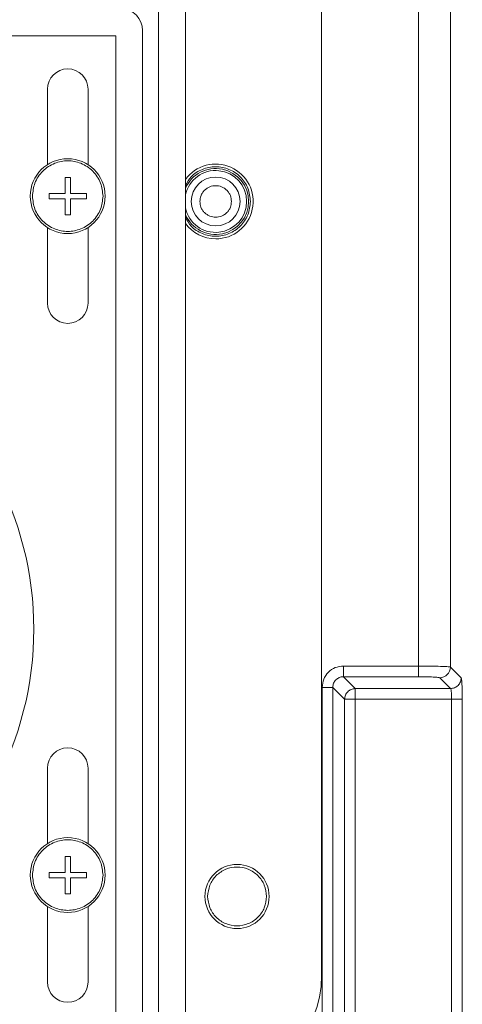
# Model space of a CAD drawing. Header units: millimetres. Extents: x 40090 to 187415, y -53271 to 40260.
# Tile 184 of 256: x 70551 to 70593, y 33632 to 33724. Entities that reach past the tile are written whole.
import ezdxf

# ---------------------------------------------------------------- set-up
doc = ezdxf.new("R2010")
doc.units = ezdxf.units.MM
doc.layers.add('AVM_projekce', color=240, linetype='Continuous')

# ---------------------------------------------------------------- blocks, each defined once
blk = doc.blocks.new('SB885ix-top')
at = {"linetype": 'Continuous', "lineweight": 15}
for p, q in [((70.55, -175.444), (70.55, -51.498)), ((73.546, -175.543), (73.546, -51.498)), ((46.268, -223.967), (46.268, -99.102)), ((48.768, -99.102), (48.768, -223.967)), ((61.498, -204.392), (61.498, -103.755)), ((44.768, -210.492), (44.768, -115.995)), ((-44.928, -116.495), (42.268, -116.495)), ((42.268, -116.495), (42.268, -209.992)), ((35.869, -128.556), (35.869, -121.495)), ((39.668, -121.495), (39.668, -128.556)), ((37.519, -129.745), (38.019, -129.745)), ((37.519, -129.745), (37.519, -131.245)), ((38.019, -131.245), (38.019, -129.745)), ((37.519, -131.245), (36.019, -131.245)), ((36.019, -131.745), (36.019, -131.245)), ((39.518, -131.245), (38.019, -131.245)), ((39.518, -131.245), (39.518, -131.745)), ((36.019, -131.745), (37.519, -131.745)), ((37.519, -131.745), (37.519, -133.245)), ((38.019, -133.245), (38.019, -131.745)), ((38.019, -131.745), (39.518, -131.745)), ((38.019, -133.245), (37.519, -133.245)), ((35.869, -141.494), (35.869, -134.434)), ((39.668, -134.434), (39.668, -141.494)), ((63.546, -175.444), (70.55, -175.444)), ((74.553, -176.55), (73.546, -175.543)), ((63.546, -176.443), (64.652, -177.549)), ((70.55, -176.443), (63.546, -176.443)), ((73.554, -177.549), (72.548, -176.542)), ((61.549, -233.842), (61.549, -177.441)), ((62.547, -177.441), (63.653, -178.547)), ((62.547, -177.441), (62.547, -233.842)), ((73.554, -177.549), (64.652, -177.549)), ((63.653, -234.948), (63.653, -178.547)), ((63.963, -178.547), (64.652, -178.547)), ((64.652, -178.547), (73.654, -178.547)), ((64.652, -178.547), (64.652, -234.948)), ((73.654, -243.49), (73.654, -178.547)), ((74.652, -243.49), (74.652, -178.547)), ((35.869, -192.053), (35.869, -184.993)), ((39.668, -184.993), (39.668, -192.053)), ((37.519, -193.242), (38.019, -193.242)), ((37.519, -193.242), (37.519, -194.742)), ((38.019, -194.742), (38.019, -193.242)), ((37.519, -194.742), (36.019, -194.742)), ((36.019, -195.242), (36.019, -194.742)), ((39.518, -194.742), (38.019, -194.742)), ((39.518, -194.742), (39.518, -195.242)), ((36.019, -195.242), (37.519, -195.242)), ((37.519, -195.242), (37.519, -196.742)), ((38.019, -196.742), (38.019, -195.242)), ((38.019, -195.242), (39.518, -195.242)), ((38.019, -196.742), (37.519, -196.742)), ((35.869, -204.992), (35.869, -197.932)), ((39.668, -197.932), (39.668, -204.992))]:
    blk.add_line(p, q, dxfattribs=at)
for centre, radius in [((37.769, -131.495), 3.5), ((51.598, -131.995), 2.287), ((37.769, -194.992), 3.5), ((53.598, -196.992), 3)]:
    blk.add_circle(centre, radius, dxfattribs=at)
for centre, radius, start, end in [((42.768, -115.995), 2, 0, 90), ((37.769, -121.495), 1.9, 0, 180), ((51.598, -131.995), 3.5, 270, 143.95659), ((51.598, -131.995), 3.082, 203.32394, 156.67606), ((51.598, -131.995), 2.895, 192.14167, 167.85833), ((51.598, -131.995), 3.5, 216.04341, 270), ((37.769, -141.494), 1.9, 180, 0), ((3.6, -171.993), 30.999, 303.4746, 56.5254), ((72.544, -175.54), 1.002, 270.18359, 359.81641), ((37.769, -184.993), 1.9, 0, 180), ((51.498, -204.392), 10, 270, 0), ((37.769, -204.992), 1.9, 180, 0)]:
    blk.add_arc(centre, radius, start, end, dxfattribs=at)
for points, knots in [([(34.469, -131.495), (34.513, -131.08), (34.581, -130.439), (34.992, -129.67), (35.419, -129.146), (35.944, -128.716), (36.713, -128.319), (37.769, -128.115), (38.824, -128.319), (39.593, -128.716), (40.118, -129.145), (40.545, -129.67), (40.956, -130.439), (41.024, -131.08), (41.068, -131.495)], [0, 0, 0, 0, 0.119721, 0.184835, 0.25, 0.315113, 0.380279, 0.5, 0.619722, 0.684835, 0.75, 0.815114, 0.880279, 1, 1, 1, 1]), ([(48.768, -130.493), (48.928, -130.212), (49.299, -129.561), (50.331, -128.919), (51.595, -128.659), (52.876, -128.915), (53.95, -129.637), (54.701, -130.719), (54.799, -131.569), (54.848, -131.995)], [0, 0, 0, 0, 0.111769, 0.259807, 0.407845, 0.555884, 0.703922, 0.851961, 1, 1, 1, 1]), ([(50.122, -131.995), (50.142, -131.809), (50.173, -131.523), (50.357, -131.179), (50.547, -130.944), (50.782, -130.752), (51.126, -130.574), (51.598, -130.483), (52.07, -130.574), (52.414, -130.752), (52.649, -130.944), (52.84, -131.179), (53.023, -131.523), (53.054, -131.809), (53.074, -131.995)], [0, 0, 0, 0, 0.119722, 0.184919, 0.250001, 0.315197, 0.380278, 0.5, 0.619721, 0.684919, 0.749999, 0.815198, 0.880278, 1, 1, 1, 1]), ([(41.068, -131.495), (41.024, -131.91), (40.956, -132.55), (40.545, -133.32), (40.118, -133.844), (39.593, -134.273), (38.824, -134.671), (37.769, -134.875), (36.713, -134.671), (35.944, -134.273), (35.419, -133.844), (34.992, -133.32), (34.581, -132.551), (34.513, -131.91), (34.469, -131.495)], [0, 0, 0, 0, 0.119722, 0.184835, 0.25, 0.315113, 0.380278, 0.5, 0.619721, 0.684834, 0.75, 0.815114, 0.880278, 1, 1, 1, 1]), ([(54.848, -131.995), (54.799, -132.42), (54.701, -133.271), (53.95, -134.353), (52.876, -135.075), (51.595, -135.331), (50.331, -135.07), (49.299, -134.429), (48.928, -133.777), (48.768, -133.497)], [0, 0, 0, 0, 0.148038, 0.296077, 0.444116, 0.592154, 0.740193, 0.888231, 1, 1, 1, 1]), ([(53.074, -131.995), (53.054, -132.18), (53.023, -132.467), (52.839, -132.811), (52.649, -133.045), (52.414, -133.237), (52.07, -133.415), (51.598, -133.506), (51.126, -133.415), (50.782, -133.237), (50.547, -133.045), (50.356, -132.811), (50.173, -132.467), (50.142, -132.18), (50.122, -131.995)], [0, 0, 0, 0, 0.119722, 0.184918, 0.25, 0.315197, 0.380278, 0.5, 0.619722, 0.68492, 0.75, 0.815197, 0.880278, 1, 1, 1, 1]), ([(61.549, -177.441), (61.579, -177.18), (61.638, -176.656), (62.1, -175.995), (62.761, -175.534), (63.284, -175.474), (63.546, -175.444)], [0, 0, 0, 0, 0.2497832, 0.5000582, 0.7503662, 1, 1, 1, 1]), ([(63.546, -176.443), (63.546, -176.422), (63.546, -176.381), (63.546, -176.147), (63.546, -175.824), (63.546, -175.571), (63.546, -175.444)], [0, 0, 0, 0, 0.250001, 0.500006, 0.750002, 1, 1, 1, 1]), ([(73.546, -175.543), (73.519, -175.536), (73.468, -175.521), (73.174, -175.496), (72.616, -175.47), (71.678, -175.449), (70.92, -175.446), (70.55, -175.444)], [0, 0, 0, 0, 0.151402, 0.285496, 0.500958, 0.756762, 1, 1, 1, 1]), ([(70.55, -176.443), (70.55, -176.422), (70.55, -176.381), (70.55, -176.147), (70.55, -175.824), (70.55, -175.571), (70.55, -175.444)], [0, 0, 0, 0, 0.250001, 0.500006, 0.750002, 1, 1, 1, 1]), ([(63.546, -176.443), (63.478, -176.447), (63.343, -176.454), (63.093, -176.535), (62.82, -176.716), (62.639, -176.988), (62.559, -177.238), (62.551, -177.373), (62.547, -177.441)], [0, 0, 0, 0, 0.1306313, 0.2576304, 0.4999461, 0.7422752, 0.8693114, 1, 1, 1, 1]), ([(72.548, -176.542), (72.506, -176.529), (72.424, -176.503), (71.957, -176.47), (71.31, -176.447), (70.804, -176.444), (70.55, -176.443)], [0, 0, 0, 0, 0.25021, 0.500329, 0.750251, 1, 1, 1, 1]), ([(73.554, -177.549), (73.685, -177.533), (73.946, -177.503), (74.276, -177.272), (74.507, -176.942), (74.537, -176.681), (74.553, -176.55)], [0, 0, 0, 0, 0.249993, 0.499995, 0.749998, 1, 1, 1, 1]), ([(74.652, -178.547), (74.651, -178.295), (74.648, -177.788), (74.625, -177.141), (74.592, -176.674), (74.566, -176.591), (74.553, -176.55)], [0, 0, 0, 0, 0.249241, 0.4994686, 0.750006, 1, 1, 1, 1]), ([(62.547, -177.441), (62.527, -177.441), (62.485, -177.441), (62.252, -177.441), (61.929, -177.441), (61.675, -177.441), (61.549, -177.441)], [0, 0, 0, 0, 0.2500025, 0.500005, 0.7500016, 1, 1, 1, 1]), ([(63.653, -178.547), (63.669, -178.417), (63.699, -178.155), (63.93, -177.826), (64.26, -177.595), (64.521, -177.564), (64.652, -177.549)], [0, 0, 0, 0, 0.25, 0.5000057, 0.7500047, 1, 1, 1, 1]), ([(64.652, -177.549), (64.652, -177.569), (64.652, -177.611), (64.652, -177.844), (64.652, -178.167), (64.652, -178.421), (64.652, -178.547)], [0, 0, 0, 0, 0.249973, 0.499981, 0.749986, 1, 1, 1, 1]), ([(73.654, -178.547), (73.652, -178.424), (73.649, -178.171), (73.628, -177.859), (73.601, -177.673), (73.577, -177.575), (73.562, -177.558), (73.554, -177.549)], [0, 0, 0, 0, 0.2426058, 0.498076, 0.7139695, 0.8483299, 1, 1, 1, 1]), ([(63.653, -178.547), (63.66, -178.547), (63.673, -178.547), (63.739, -178.547), (63.833, -178.547), (63.92, -178.547), (63.963, -178.547)], [0, 0, 0, 0, 0.2499967, 0.4999563, 0.7500118, 1, 1, 1, 1]), ([(74.652, -178.547), (74.631, -178.547), (74.59, -178.547), (74.357, -178.547), (74.033, -178.547), (73.78, -178.547), (73.654, -178.547)], [0, 0, 0, 0, 0.250001, 0.500006, 0.750002, 1, 1, 1, 1]), ([(34.469, -194.992), (34.513, -194.577), (34.581, -193.937), (34.992, -193.168), (35.419, -192.643), (35.944, -192.214), (36.713, -191.816), (37.769, -191.612), (38.824, -191.816), (39.593, -192.214), (40.118, -192.643), (40.545, -193.167), (40.956, -193.937), (41.024, -194.577), (41.068, -194.992)], [0, 0, 0, 0, 0.119722, 0.184835, 0.25, 0.315113, 0.380279, 0.5, 0.619722, 0.684835, 0.75, 0.815113, 0.880278, 1, 1, 1, 1]), ([(50.848, -196.992), (50.889, -196.632), (50.972, -195.913), (51.608, -194.997), (52.517, -194.386), (53.598, -194.171), (54.679, -194.386), (55.588, -194.997), (56.224, -195.913), (56.306, -196.632), (56.348, -196.992)], [0, 0, 0, 0, 0.1250001, 0.2499998, 0.3749995, 0.4999996, 0.6249998, 0.7500002, 0.8749999, 1, 1, 1, 1]), ([(41.068, -194.992), (41.024, -195.407), (40.956, -196.048), (40.545, -196.817), (40.118, -197.341), (39.593, -197.771), (38.824, -198.169), (37.769, -198.372), (36.713, -198.169), (35.944, -197.771), (35.419, -197.342), (34.992, -196.817), (34.581, -196.048), (34.513, -195.407), (34.469, -194.992)], [0, 0, 0, 0, 0.119721, 0.184834, 0.250001, 0.315113, 0.380278, 0.5, 0.619721, 0.684835, 0.749999, 0.815114, 0.880279, 1, 1, 1, 1]), ([(56.348, -196.992), (56.306, -197.352), (56.224, -198.072), (55.588, -198.987), (54.679, -199.599), (53.598, -199.814), (52.517, -199.599), (51.608, -198.987), (50.972, -198.072), (50.889, -197.352), (50.848, -196.992)], [0, 0, 0, 0, 0.125, 0.25, 0.375, 0.5, 0.625001, 0.75, 0.875, 1, 1, 1, 1])]:
    blk.add_open_spline(points, degree=3, knots=knots, dxfattribs=at)

msp = doc.modelspace()

# ---------------------------------------------------------------- block references
at = {"layer": 'AVM_projekce'}
msp.add_blockref('SB885ix-top', (70517.945, 33838.8), dxfattribs=at)

doc.saveas('drawing.dxf')
